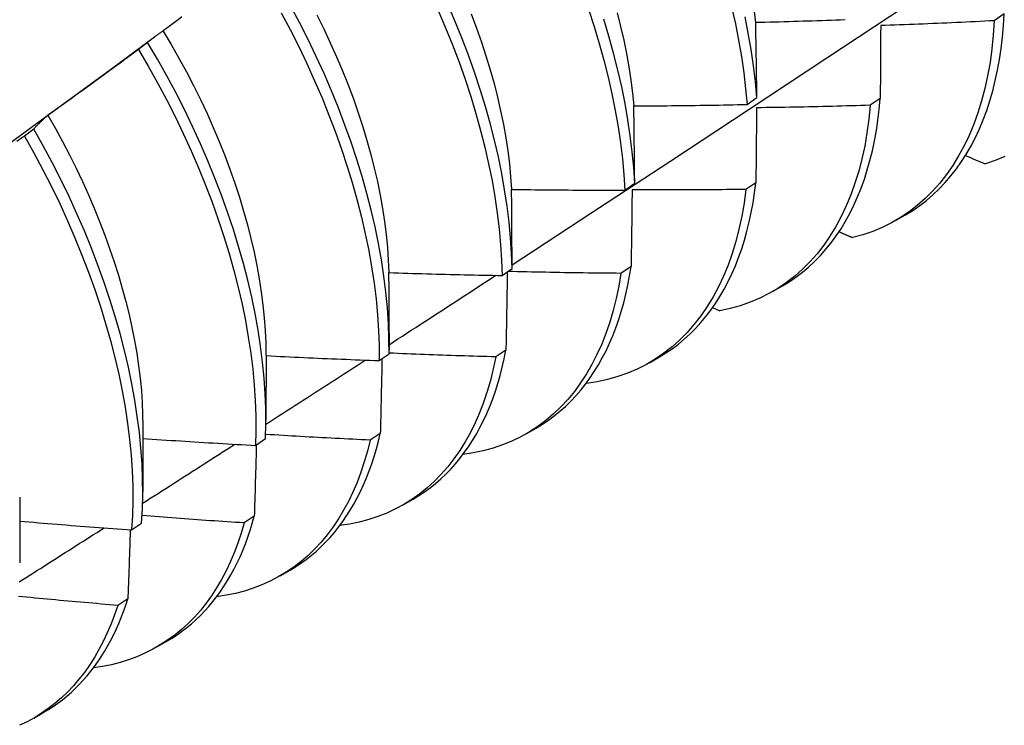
# Model space of a CAD drawing. Header units: inches. Extents: x 202.5 to 236.7, y 67 to 121.5.
# Tile 36 of 48: x 211.886 to 212.165, y 99.888 to 100.087. Entities that reach past the tile are written whole.
import ezdxf

# ---------------------------------------------------------------- set-up
doc = ezdxf.new("R2010")
doc.units = ezdxf.units.IN
doc.header["$MEASUREMENT"] = 0
doc.layers.add('Visible Edges(ANSI)', color=7, linetype='Continuous', lineweight=25)

msp = doc.modelspace()

# ---------------------------------------------------------------- linework, layer by layer
at = {"layer": 'Visible Edges(ANSI)'}
for p, q in [((212.1647, 100.08866), (212.16187, 100.08673)), ((211.91214, 100.07297), (211.92458, 100.08217)), ((211.9226, 100.08059), (211.92, 100.07861)), ((212.09202, 100.06307), (212.09481, 100.06503)), ((212.12967, 100.06476), (212.12683, 100.06284)), ((211.89039, 100.0561), (211.88778, 100.05412)), ((212.05747, 100.03886), (212.06027, 100.04082)), ((212.09452, 100.04095), (212.09167, 100.03903)), ((212.13402, 100.03024), (212.13683, 100.03187)), ((212.05925, 100.01723), (212.05639, 100.01532)), ((212.0228, 100.01473), (212.02561, 100.01668)), ((212.09922, 100.01015), (212.10203, 100.01177)), ((212.08228, 100.00563), (212.0843, 100.00472)), ((211.99084, 99.99853), (211.99083, 99.99379)), ((211.95606, 99.99219), (211.95604, 99.9737)), ((211.98801, 99.99067), (211.99083, 99.99261)), ((212.02386, 99.99361), (212.021, 99.9917)), ((212.06442, 99.99006), (212.06723, 99.99168)), ((212.04655, 99.98424), (212.04665, 99.98419)), ((211.92126, 99.9721), (211.92124, 99.95361)), ((211.98836, 99.97008), (211.98549, 99.96818)), ((212.02962, 99.96997), (212.03243, 99.97159)), ((211.9531, 99.96668), (211.95593, 99.96862)), ((211.88646, 99.95201), (211.88644, 99.93352)), ((211.99482, 99.94988), (211.99764, 99.9515)), ((211.91808, 99.94278), (211.92091, 99.94471)), ((211.95275, 99.94665), (211.94987, 99.94476)), ((211.96003, 99.92979), (211.96284, 99.93141)), ((211.91702, 99.92333), (211.91413, 99.92145)), ((211.92523, 99.9097), (211.92804, 99.91132)), ((211.89043, 99.88961), (211.89324, 99.89123))]:
    msp.add_line(p, q, dxfattribs=at)
at = {"layer": 'Visible Edges(ANSI)', "flags": 128}
for points in [[(212.0256, 100.01774), (212.0479, 100.03231), (212.07016, 100.04691), (212.09237, 100.06154), (212.11455, 100.0762), (212.13669, 100.09089), (212.15879, 100.10561), (212.18084, 100.12036), (212.20286, 100.13514), (212.22483, 100.14994), (212.24677, 100.16477), (212.26866, 100.17962), (212.29052, 100.19449), (212.31234, 100.20939), (212.33411, 100.22431), (212.35585, 100.23925)], [(211.99083, 99.99261), (211.9908, 99.99684), (211.99064, 100.00115), (211.99035, 100.00554), (211.98992, 100.01), (211.98936, 100.01452), (211.98866, 100.01911), (211.98783, 100.02374), (211.98687, 100.02843), (211.98578, 100.03316), (211.98455, 100.03792), (211.9832, 100.04271), (211.98172, 100.04753), (211.98011, 100.05237), (211.97838, 100.05722), (211.97653, 100.06207), (211.97455, 100.06693), (211.97246, 100.07178), (211.97025, 100.07662), (211.96793, 100.08143), (211.9655, 100.08623), (211.96295, 100.09099)], [(212.00474, 100.08959), (212.00681, 100.08474), (212.00877, 100.07988), (212.01061, 100.07503), (212.01232, 100.07018), (212.01391, 100.06535), (212.01538, 100.06053), (212.01671, 100.05574), (212.01792, 100.05098), (212.01899, 100.04626), (212.01994, 100.04158), (212.02075, 100.03695), (212.02143, 100.03237), (212.02197, 100.02786), (212.02238, 100.02341), (212.02266, 100.01903), (212.0228, 100.01473)], [(212.02561, 100.01668), (212.02545, 100.02098), (212.02517, 100.02537), (212.02475, 100.02982), (212.02419, 100.03434), (212.0235, 100.03892), (212.02268, 100.04356), (212.02173, 100.04824), (212.02064, 100.05297), (212.01943, 100.05773), (212.01808, 100.06252), (212.01661, 100.06734), (212.01501, 100.07217), (212.01328, 100.07702), (212.01144, 100.08188), (212.00947, 100.08673), (212.00738, 100.09158)], [(212.04722, 100.08999), (212.0488, 100.08515), (212.05026, 100.08034), (212.05158, 100.07555), (212.05278, 100.07079), (212.05385, 100.06607), (212.05479, 100.06139), (212.05559, 100.05677), (212.05626, 100.05219), (212.0568, 100.04768), (212.0572, 100.04324), (212.05747, 100.03886)], [(212.08765, 100.0906), (212.08871, 100.08588), (212.08964, 100.08121), (212.09043, 100.07659), (212.0911, 100.07202), (212.09163, 100.06751), (212.09202, 100.06307)], [(212.09396, 100.09), (212.09442, 100.08632)], [(211.93225, 100.0878), (211.9312, 100.08701), (211.93015, 100.08622), (211.92909, 100.08542), (211.92804, 100.08463), (211.92699, 100.08384)], [(211.96034, 100.08901), (211.96287, 100.08424), (211.9653, 100.07945), (211.96761, 100.07462), (211.96981, 100.06979), (211.97189, 100.06494), (211.97386, 100.06008), (211.9757, 100.05523), (211.97743, 100.05038), (211.97902, 100.04554), (211.98049, 100.04073), (211.98184, 100.03593), (211.98305, 100.03117), (211.98413, 100.02645), (211.98509, 100.02177), (211.98591, 100.01713), (211.98659, 100.01255), (211.98715, 100.00803), (211.98756, 100.00358), (211.98785, 99.9992), (211.988, 99.99489), (211.98801, 99.99067)], [(211.97041, 100.08837), (211.97236, 100.08444), (211.97422, 100.08049), (211.97599, 100.07654), (211.97767, 100.07258), (211.97926, 100.06862), (211.98074, 100.06466), (211.98213, 100.06071), (211.98342, 100.05678), (211.9846, 100.05286), (211.98568, 100.04896), (211.98666, 100.04509), (211.98753, 100.04125), (211.98831, 100.03744), (211.98897, 100.03367), (211.98954, 100.02994), (211.99, 100.02626), (211.99036, 100.02264), (211.99061, 100.01906), (211.99076, 100.01555)], [(212.01405, 100.08864), (212.01554, 100.08468), (212.01692, 100.08072), (212.01822, 100.07678), (212.01941, 100.07286), (212.0205, 100.06896), (212.02149, 100.06509), (212.02237, 100.06124), (212.02315, 100.05744), (212.02382, 100.05367), (212.02438, 100.04995), (212.02484, 100.04627), (212.02519, 100.04265), (212.02543, 100.03909)], [(212.06027, 100.04082), (212.05999, 100.0452), (212.05958, 100.04965), (212.05903, 100.05416), (212.05835, 100.05874), (212.05753, 100.06337), (212.05659, 100.06805), (212.05551, 100.07277), (212.0543, 100.07753), (212.05296, 100.08233), (212.0515, 100.08714)], [(212.05528, 100.08899), (212.05627, 100.08511), (212.05715, 100.08127), (212.05793, 100.07746), (212.05861, 100.07368), (212.05918, 100.06996), (212.05965, 100.06628), (212.06001, 100.06265)], [(212.09481, 100.06503), (212.0944, 100.06947), (212.09386, 100.07398), (212.09319, 100.07856), (212.09238, 100.08319), (212.09145, 100.08786)], [(212.09448, 100.0863), (212.09581, 100.08633), (212.09714, 100.08636), (212.09847, 100.08639), (212.09981, 100.08643), (212.10114, 100.08647), (212.10247, 100.0865), (212.1038, 100.08654), (212.10514, 100.08658), (212.10647, 100.08662), (212.1078, 100.08666), (212.10913, 100.0867), (212.11047, 100.08674), (212.1118, 100.08679), (212.11313, 100.08683), (212.11446, 100.08688), (212.1158, 100.08692), (212.11713, 100.08697), (212.11846, 100.08702), (212.11979, 100.08707)], [(212.16187, 100.08673), (212.16161, 100.08269), (212.16121, 100.07875), (212.16069, 100.07492), (212.16003, 100.07119), (212.15924, 100.06757), (212.15831, 100.06408), (212.15727, 100.0607), (212.15609, 100.05745), (212.15479, 100.05433), (212.15337, 100.05134), (212.15182, 100.0485), (212.15016, 100.04579), (212.14838, 100.04323), (212.14648, 100.04081), (212.14448, 100.03855), (212.14236, 100.03644), (212.14014, 100.03449), (212.13781, 100.0327), (212.13539, 100.03107), (212.13287, 100.0296), (212.13025, 100.0283), (212.12754, 100.02716), (212.12475, 100.0262), (212.12187, 100.02541)], [(212.16187, 100.08673), (212.16054, 100.08666), (212.1592, 100.08659), (212.15787, 100.08652), (212.15653, 100.08646), (212.15519, 100.08639), (212.15386, 100.08633), (212.15252, 100.08627), (212.15118, 100.08621), (212.14985, 100.08615), (212.14851, 100.08609), (212.14717, 100.08603), (212.14584, 100.08597), (212.1445, 100.08592), (212.14316, 100.08586), (212.14183, 100.08581), (212.14049, 100.08575), (212.13915, 100.0857), (212.13781, 100.08565), (212.13648, 100.0856), (212.13514, 100.08555), (212.1338, 100.08551), (212.13247, 100.08546), (212.13113, 100.08541), (212.12979, 100.08537)], [(212.13683, 100.03187), (212.13886, 100.03311), (212.14083, 100.03447), (212.14273, 100.03594), (212.14457, 100.03751), (212.14633, 100.03918), (212.14802, 100.04097), (212.14964, 100.04285), (212.15118, 100.04483), (212.15264, 100.04692), (212.15403, 100.0491), (212.15534, 100.05137), (212.15657, 100.05374), (212.15771, 100.0562), (212.15878, 100.05875), (212.15976, 100.06139), (212.16065, 100.06411), (212.16147, 100.06692), (212.16219, 100.0698), (212.16283, 100.07277), (212.16338, 100.07581), (212.16384, 100.07892), (212.16422, 100.0821), (212.1645, 100.08535), (212.1647, 100.08866)], [(211.92699, 100.08384), (211.9268, 100.08372), (211.92661, 100.08359), (211.92642, 100.08347), (211.92623, 100.08334), (211.92604, 100.08321), (211.92585, 100.08309), (211.92567, 100.08296), (211.92548, 100.08282), (211.9253, 100.08269), (211.92511, 100.08256), (211.92493, 100.08243), (211.92475, 100.08229), (211.92456, 100.08216), (211.92438, 100.08202), (211.9242, 100.08188), (211.92402, 100.08174), (211.92384, 100.0816), (211.92366, 100.08146), (211.92348, 100.08132), (211.9233, 100.08118), (211.92312, 100.08103), (211.92295, 100.08089), (211.92277, 100.08074), (211.9226, 100.08059)], [(211.92696, 100.08382), (211.92924, 100.08), (211.93144, 100.07616), (211.93356, 100.07228), (211.93559, 100.06838), (211.93754, 100.06446), (211.93939, 100.06053), (211.94116, 100.05659), (211.94282, 100.05263), (211.9444, 100.04868), (211.94587, 100.04473), (211.94725, 100.04079), (211.94853, 100.03685), (211.94972, 100.03294), (211.9508, 100.02904), (211.95179, 100.02517), (211.95268, 100.02133), (211.95346, 100.01752), (211.95414, 100.01375), (211.95472, 100.01002), (211.9552, 100.00635), (211.95557, 100.00272), (211.95583, 99.99915), (211.95599, 99.99564), (211.95604, 99.99219)], [(212.09481, 100.06503), (212.0948, 100.06592), (212.09478, 100.06682), (212.09477, 100.06771), (212.09476, 100.06861), (212.09475, 100.0695), (212.09473, 100.07039), (212.09472, 100.07128), (212.09471, 100.07217), (212.0947, 100.07306), (212.09468, 100.07395), (212.09467, 100.07484), (212.09466, 100.07573), (212.09464, 100.07661), (212.09463, 100.0775), (212.09461, 100.07838), (212.0946, 100.07926), (212.09458, 100.08015), (212.09457, 100.08103), (212.09455, 100.08191), (212.09454, 100.08279), (212.09452, 100.08367), (212.09451, 100.08454), (212.09449, 100.08542), (212.09448, 100.0863)], [(212.12979, 100.08537), (212.12979, 100.08452), (212.12978, 100.08367), (212.12978, 100.08282), (212.12977, 100.08197), (212.12977, 100.08112), (212.12976, 100.08027), (212.12976, 100.07941), (212.12975, 100.07856), (212.12975, 100.0777), (212.12974, 100.07685), (212.12974, 100.07599), (212.12973, 100.07513), (212.12973, 100.07427), (212.12972, 100.07341), (212.12972, 100.07255), (212.12971, 100.07169), (212.12971, 100.07083), (212.1297, 100.06996), (212.1297, 100.0691), (212.12969, 100.06824), (212.12968, 100.06737), (212.12968, 100.0665), (212.12967, 100.06563), (212.12967, 100.06476)], [(211.92, 100.07861), (211.91894, 100.07783), (211.91788, 100.07704), (211.91682, 100.07626), (211.91576, 100.07547), (211.9147, 100.07469), (211.91364, 100.07391), (211.91258, 100.07313), (211.91152, 100.07235), (211.91045, 100.07157), (211.90939, 100.07079), (211.90832, 100.07001), (211.90726, 100.06924), (211.90619, 100.06846), (211.90513, 100.06769), (211.90406, 100.06691), (211.90299, 100.06614), (211.90192, 100.06537), (211.90085, 100.0646), (211.89978, 100.06383), (211.89871, 100.06306), (211.89764, 100.0623), (211.89657, 100.06153), (211.8955, 100.06076), (211.89442, 100.06)], [(211.92, 100.07861), (211.92274, 100.07393), (211.92539, 100.0692), (211.92793, 100.06443), (211.93036, 100.05964), (211.93268, 100.05482), (211.93488, 100.04998), (211.93697, 100.04513), (211.93895, 100.04028), (211.9408, 100.03542), (211.94253, 100.03057), (211.94413, 100.02574), (211.94561, 100.02092), (211.94696, 100.01613), (211.94818, 100.01136), (211.94928, 100.00664), (211.95024, 100.00195), (211.95106, 99.99731), (211.95176, 99.99273), (211.95232, 99.98821), (211.95274, 99.98375), (211.95304, 99.97936), (211.95319, 99.97505), (211.95322, 99.97083), (211.9531, 99.96668)], [(211.95593, 99.96862), (211.95603, 99.97277), (211.956, 99.977), (211.95583, 99.98132), (211.95553, 99.98571), (211.95509, 99.99017), (211.95452, 99.9947), (211.95382, 99.99929), (211.95298, 100.00393), (211.95201, 100.00862), (211.95091, 100.01335), (211.94968, 100.01811), (211.94832, 100.02291), (211.94683, 100.02773), (211.94521, 100.03257), (211.94347, 100.03742), (211.94161, 100.04227), (211.93963, 100.04713), (211.93753, 100.05197), (211.93532, 100.05681), (211.93299, 100.06163), (211.93055, 100.06642), (211.928, 100.07118), (211.92535, 100.07591), (211.9226, 100.08059)], [(211.87863, 100.0485), (211.8898, 100.05666), (211.90097, 100.06482), (211.91213, 100.07297)], [(212.10203, 100.01177), (212.10397, 100.01296), (212.10585, 100.01424), (212.10767, 100.01563), (212.10942, 100.01711), (212.11112, 100.01868), (212.11274, 100.02035), (212.1143, 100.02212), (212.1158, 100.02397), (212.11722, 100.02592), (212.11858, 100.02795), (212.11986, 100.03007), (212.12107, 100.03228), (212.12221, 100.03457), (212.12327, 100.03694), (212.12426, 100.0394), (212.12518, 100.04193), (212.12601, 100.04454), (212.12677, 100.04722), (212.12745, 100.04997), (212.12806, 100.0528), (212.12858, 100.0557), (212.12902, 100.05866), (212.12938, 100.06168), (212.12967, 100.06476)], [(212.06002, 100.06265), (212.06136, 100.06265), (212.06269, 100.06266), (212.06402, 100.06267), (212.06536, 100.06268), (212.06669, 100.06269), (212.06802, 100.0627), (212.06936, 100.06271), (212.07069, 100.06273), (212.07202, 100.06274), (212.07336, 100.06276), (212.07469, 100.06277), (212.07602, 100.06279), (212.07736, 100.06281), (212.07869, 100.06282), (212.08002, 100.06284), (212.08136, 100.06287), (212.08269, 100.06289), (212.08402, 100.06291), (212.08536, 100.06293), (212.08669, 100.06296), (212.08802, 100.06298), (212.08935, 100.06301), (212.09069, 100.06304), (212.09202, 100.06307)], [(212.06027, 100.04082), (212.06026, 100.04174), (212.06025, 100.04266), (212.06024, 100.04357), (212.06023, 100.04449), (212.06023, 100.04541), (212.06022, 100.04632), (212.06021, 100.04724), (212.0602, 100.04815), (212.06019, 100.04906), (212.06018, 100.04997), (212.06017, 100.05089), (212.06016, 100.0518), (212.06015, 100.05271), (212.06014, 100.05361), (212.06013, 100.05452), (212.06012, 100.05543), (212.06011, 100.05633), (212.0601, 100.05724), (212.06009, 100.05814), (212.06007, 100.05905), (212.06006, 100.05995), (212.06005, 100.06085), (212.06004, 100.06175), (212.06002, 100.06265)], [(212.12683, 100.06284), (212.12644, 100.05889), (212.12592, 100.05505), (212.12527, 100.05132), (212.12449, 100.04769), (212.12357, 100.04419), (212.12253, 100.04081), (212.12137, 100.03755), (212.12007, 100.03442), (212.11866, 100.03143), (212.11712, 100.02857), (212.11546, 100.02585), (212.11369, 100.02328), (212.1118, 100.02086), (212.1098, 100.01859), (212.10769, 100.01647), (212.10548, 100.01451), (212.10316, 100.01271), (212.10074, 100.01107), (212.09822, 100.00959), (212.09561, 100.00828), (212.09291, 100.00714), (212.09012, 100.00616), (212.08725, 100.00536), (212.0843, 100.00472)], [(212.09471, 100.06212), (212.0947, 100.06125), (212.0947, 100.06037), (212.09469, 100.0595), (212.09468, 100.05863), (212.09468, 100.05775), (212.09467, 100.05688), (212.09466, 100.056), (212.09465, 100.05512), (212.09464, 100.05424), (212.09464, 100.05336), (212.09463, 100.05248), (212.09462, 100.0516), (212.09461, 100.05072), (212.0946, 100.04983), (212.0946, 100.04895), (212.09459, 100.04807), (212.09458, 100.04718), (212.09457, 100.04629), (212.09456, 100.0454), (212.09455, 100.04452), (212.09454, 100.04363), (212.09454, 100.04274), (212.09453, 100.04185), (212.09452, 100.04095)], [(212.12683, 100.06284), (212.12549, 100.0628), (212.12416, 100.06275), (212.12282, 100.06271), (212.12148, 100.06268), (212.12014, 100.06264), (212.1188, 100.0626), (212.11747, 100.06257), (212.11613, 100.06253), (212.11479, 100.0625), (212.11345, 100.06246), (212.11211, 100.06243), (212.11077, 100.0624), (212.10944, 100.06237), (212.1081, 100.06234), (212.10676, 100.06232), (212.10542, 100.06229), (212.10408, 100.06227), (212.10274, 100.06224), (212.1014, 100.06222), (212.10007, 100.0622), (212.09873, 100.06218), (212.09739, 100.06216), (212.09605, 100.06214), (212.09471, 100.06212)], [(211.89442, 100.06), (211.89425, 100.05985), (211.89408, 100.0597), (211.8939, 100.05955), (211.89373, 100.05939), (211.89356, 100.05924), (211.89338, 100.05908), (211.89321, 100.05892), (211.89304, 100.05877), (211.89287, 100.05861), (211.8927, 100.05845), (211.89253, 100.05829), (211.89236, 100.05812), (211.8922, 100.05796), (211.89203, 100.0578), (211.89186, 100.05763), (211.8917, 100.05746), (211.89153, 100.0573), (211.89137, 100.05713), (211.8912, 100.05696), (211.89104, 100.05679), (211.89088, 100.05662), (211.89071, 100.05645), (211.89055, 100.05627), (211.89039, 100.0561)], [(211.89441, 100.06), (211.89652, 100.05631), (211.89855, 100.0526), (211.9005, 100.04886), (211.90237, 100.0451), (211.90416, 100.04132), (211.90587, 100.03754), (211.90749, 100.03375), (211.90904, 100.02995), (211.91049, 100.02616), (211.91186, 100.02237), (211.91314, 100.01859), (211.91433, 100.01482), (211.91543, 100.01107), (211.91644, 100.00734), (211.91736, 100.00364), (211.91818, 99.99997), (211.9189, 99.99633), (211.91953, 99.99273), (211.92006, 99.98917), (211.92049, 99.98565), (211.92082, 99.98219), (211.92106, 99.97878), (211.92119, 99.97543), (211.92123, 99.97213)], [(211.92091, 99.94471), (211.92114, 99.94877), (211.92123, 99.95293), (211.92119, 99.95717), (211.92102, 99.96149), (211.92071, 99.96588), (211.92026, 99.97035), (211.91968, 99.97488), (211.91897, 99.97947), (211.91813, 99.98411), (211.91715, 99.98881), (211.91604, 99.99354), (211.9148, 99.99831), (211.91343, 100.0031), (211.91194, 100.00792), (211.91031, 100.01276), (211.90857, 100.01761), (211.9067, 100.02247), (211.90471, 100.02732), (211.90261, 100.03217), (211.90038, 100.03701), (211.89805, 100.04182), (211.8956, 100.04661), (211.89305, 100.05137), (211.89039, 100.0561)], [(211.88778, 100.05412), (211.88671, 100.05336), (211.88563, 100.0526)], [(211.88778, 100.05412), (211.89044, 100.04939), (211.89298, 100.04463), (211.89542, 100.03983), (211.89774, 100.03502), (211.89996, 100.03018), (211.90206, 100.02533), (211.90403, 100.02048), (211.90589, 100.01562), (211.90763, 100.01077), (211.90924, 100.00593), (211.91073, 100.00111), (211.91209, 99.99632), (211.91332, 99.99155), (211.91442, 99.98682), (211.91538, 99.98214), (211.91622, 99.9775), (211.91692, 99.97291), (211.91749, 99.96838), (211.91792, 99.96392), (211.91822, 99.95953), (211.91839, 99.95522), (211.91842, 99.95098), (211.91832, 99.94684), (211.91808, 99.94278)], [(212.15375, 100.04864), (212.15398, 100.04854), (212.15422, 100.04844), (212.15445, 100.04834), (212.15469, 100.04824), (212.15492, 100.04814), (212.15516, 100.04804), (212.15539, 100.04794), (212.15562, 100.04784), (212.15586, 100.04774), (212.15609, 100.04764), (212.15633, 100.04754), (212.15656, 100.04744), (212.1568, 100.04734), (212.15703, 100.04724), (212.15727, 100.04714), (212.1575, 100.04704), (212.15774, 100.04694), (212.15797, 100.04684), (212.15821, 100.04674), (212.15844, 100.04664), (212.15867, 100.04654), (212.15891, 100.04644), (212.15914, 100.04634), (212.15938, 100.04624)], [(212.16489, 100.04832), (212.16218, 100.04719), (212.15938, 100.04624)], [(212.06723, 99.99168), (212.06907, 99.99281), (212.07086, 99.99402), (212.0726, 99.99532), (212.07428, 99.99671), (212.0759, 99.99819), (212.07746, 99.99975), (212.07896, 100.00139), (212.08041, 100.00312), (212.08179, 100.00493), (212.0831, 100.00682), (212.08436, 100.00879), (212.08555, 100.01084), (212.08667, 100.01297), (212.08773, 100.01517), (212.08872, 100.01744), (212.08965, 100.01979), (212.0905, 100.02221), (212.09129, 100.02469), (212.092, 100.02725), (212.09265, 100.02986), (212.09322, 100.03255), (212.09373, 100.03529), (212.09416, 100.03809), (212.09452, 100.04095)], [(212.02547, 100.03906), (212.0268, 100.03904), (212.02814, 100.03902), (212.02947, 100.039), (212.0308, 100.03899), (212.03214, 100.03897), (212.03347, 100.03896), (212.0348, 100.03894), (212.03614, 100.03893), (212.03747, 100.03892), (212.0388, 100.03891), (212.04014, 100.0389), (212.04147, 100.03889), (212.0428, 100.03888), (212.04414, 100.03888), (212.04547, 100.03887), (212.0468, 100.03887), (212.04814, 100.03886), (212.04947, 100.03886), (212.0508, 100.03886), (212.05214, 100.03886), (212.05347, 100.03886), (212.0548, 100.03886), (212.05614, 100.03886), (212.05747, 100.03886)], [(212.02561, 100.01668), (212.0256, 100.01762), (212.0256, 100.01856), (212.0256, 100.0195), (212.02559, 100.02044), (212.02559, 100.02138), (212.02559, 100.02232), (212.02558, 100.02325), (212.02558, 100.02419), (212.02557, 100.02513), (212.02557, 100.02606), (212.02556, 100.02699), (212.02556, 100.02793), (212.02555, 100.02886), (212.02554, 100.02979), (212.02554, 100.03072), (212.02553, 100.03165), (212.02553, 100.03258), (212.02552, 100.03351), (212.02551, 100.03443), (212.0255, 100.03536), (212.0255, 100.03629), (212.02549, 100.03721), (212.02548, 100.03813), (212.02547, 100.03906)], [(212.09167, 100.03903), (212.09116, 100.03518), (212.09051, 100.03144), (212.08974, 100.02782), (212.08883, 100.0243), (212.0878, 100.02091), (212.08664, 100.01765), (212.08535, 100.01451), (212.08395, 100.01151), (212.08241, 100.00864), (212.08077, 100.00592), (212.079, 100.00334), (212.07712, 100.00091), (212.07512, 99.99863), (212.07302, 99.9965), (212.07081, 99.99453), (212.0685, 99.99272), (212.06608, 99.99107), (212.06357, 99.98958), (212.06097, 99.98826), (212.05827, 99.98711), (212.05549, 99.98612), (212.05262, 99.98531), (212.04968, 99.98467), (212.04665, 99.98419)], [(212.05953, 100.03895), (212.05952, 100.03805), (212.05951, 100.03716), (212.0595, 100.03626), (212.05949, 100.03536), (212.05948, 100.03446), (212.05947, 100.03356), (212.05946, 100.03266), (212.05945, 100.03176), (212.05943, 100.03086), (212.05942, 100.02996), (212.05941, 100.02906), (212.0594, 100.02815), (212.05939, 100.02725), (212.05938, 100.02634), (212.05936, 100.02543), (212.05935, 100.02453), (212.05934, 100.02362), (212.05933, 100.02271), (212.05931, 100.0218), (212.0593, 100.02089), (212.05929, 100.01997), (212.05928, 100.01906), (212.05926, 100.01815), (212.05925, 100.01723)], [(212.09167, 100.03903), (212.09033, 100.03902), (212.08899, 100.039), (212.08765, 100.03899), (212.08632, 100.03898), (212.08498, 100.03897), (212.08364, 100.03896), (212.0823, 100.03895), (212.08096, 100.03894), (212.07962, 100.03893), (212.07828, 100.03892), (212.07694, 100.03892), (212.0756, 100.03891), (212.07426, 100.03891), (212.07292, 100.03891), (212.07159, 100.03891), (212.07025, 100.03891), (212.06891, 100.03891), (212.06757, 100.03891), (212.06623, 100.03891), (212.06489, 100.03892), (212.06355, 100.03892), (212.06221, 100.03893), (212.06087, 100.03894), (212.05953, 100.03895)], [(212.11802, 100.02709), (212.11818, 100.02702), (212.11834, 100.02695), (212.1185, 100.02688), (212.11866, 100.02681), (212.11882, 100.02674), (212.11898, 100.02667), (212.11914, 100.0266), (212.1193, 100.02653), (212.11946, 100.02646), (212.11963, 100.02639), (212.11979, 100.02632), (212.11995, 100.02625), (212.12011, 100.02618), (212.12027, 100.02611), (212.12043, 100.02604), (212.12059, 100.02597), (212.12075, 100.0259), (212.12091, 100.02583), (212.12107, 100.02576), (212.12123, 100.02569), (212.12139, 100.02562), (212.12155, 100.02555), (212.12171, 100.02548), (212.12187, 100.02541)], [(212.03243, 99.97159), (212.03418, 99.97265), (212.03588, 99.9738), (212.03753, 99.97502), (212.03913, 99.97632), (212.04067, 99.9777), (212.04217, 99.97915), (212.04361, 99.98068), (212.045, 99.98229), (212.04634, 99.98397), (212.04761, 99.98572), (212.04884, 99.98754), (212.05, 99.98944), (212.05111, 99.9914), (212.05216, 99.99344), (212.05314, 99.99554), (212.05407, 99.9977), (212.05494, 99.99994), (212.05574, 100.00223), (212.05648, 100.00458), (212.05716, 100.007), (212.05778, 100.00947), (212.05833, 100.012), (212.05882, 100.01459), (212.05925, 100.01723)], [(211.99082, 100.01552), (211.99215, 100.01548), (211.99348, 100.01543), (211.99481, 100.01539), (211.99615, 100.01535), (211.99748, 100.01531), (211.99881, 100.01527), (212.00014, 100.01523), (212.00147, 100.0152), (212.00281, 100.01516), (212.00414, 100.01513), (212.00547, 100.01509), (212.00681, 100.01506), (212.00814, 100.01503), (212.00947, 100.01499), (212.0108, 100.01496), (212.01214, 100.01493), (212.01347, 100.01491), (212.0148, 100.01488), (212.01614, 100.01485), (212.01747, 100.01482), (212.0188, 100.0148), (212.02013, 100.01478), (212.02147, 100.01475), (212.0228, 100.01473)], [(211.99084, 99.99853), (211.99084, 99.99924), (211.99084, 99.99995), (211.99084, 100.00067), (211.99084, 100.00138), (211.99084, 100.00209), (211.99084, 100.0028), (211.99084, 100.00351), (211.99084, 100.00422), (211.99084, 100.00493), (211.99084, 100.00564), (211.99084, 100.00635), (211.99084, 100.00706), (211.99084, 100.00777), (211.99084, 100.00847), (211.99084, 100.00918), (211.99083, 100.00989), (211.99083, 100.01059), (211.99083, 100.0113), (211.99083, 100.012), (211.99083, 100.01271), (211.99082, 100.01341), (211.99082, 100.01411), (211.99082, 100.01482), (211.99082, 100.01552)], [(211.99083, 99.99515), (211.99209, 99.99597), (211.99335, 99.99678), (211.99461, 99.9976), (211.99587, 99.99841), (211.99713, 99.99923), (211.99839, 100.00005), (211.99965, 100.00086), (212.00091, 100.00168), (212.00216, 100.0025), (212.00342, 100.00331), (212.00468, 100.00413), (212.00594, 100.00495), (212.0072, 100.00577), (212.00845, 100.00658), (212.00971, 100.0074), (212.01097, 100.00822), (212.01223, 100.00904), (212.01349, 100.00985), (212.01474, 100.01067), (212.016, 100.01149), (212.01726, 100.01231), (212.01851, 100.01313), (212.01977, 100.01395), (212.02103, 100.01476)], [(212.05639, 100.01532), (212.05578, 100.01171), (212.05505, 100.0082), (212.0542, 100.0048), (212.05323, 100.00152), (212.05214, 99.99834), (212.05093, 99.99529), (212.04961, 99.99236), (212.04817, 99.98956), (212.04663, 99.98688), (212.04497, 99.98434), (212.04321, 99.98193), (212.04134, 99.97967), (212.03937, 99.97754), (212.0373, 99.97556), (212.03513, 99.97372), (212.03287, 99.97204), (212.03051, 99.9705), (212.02807, 99.96911), (212.02554, 99.96788), (212.02292, 99.96681), (212.02023, 99.96589), (212.01746, 99.96513), (212.01461, 99.96453), (212.0117, 99.96408)], [(212.02425, 100.01574), (212.02424, 100.01482), (212.02422, 100.01391), (212.02421, 100.013), (212.02419, 100.01208), (212.02418, 100.01117), (212.02416, 100.01025), (212.02415, 100.00933), (212.02413, 100.00841), (212.02412, 100.00749), (212.0241, 100.00657), (212.02408, 100.00565), (212.02407, 100.00473), (212.02405, 100.00381), (212.02404, 100.00289), (212.02402, 100.00196), (212.024, 100.00104), (212.02399, 100.00011), (212.02397, 99.99918), (212.02395, 99.99826), (212.02393, 99.99733), (212.02392, 99.9964), (212.0239, 99.99547), (212.02388, 99.99454), (212.02386, 99.99361)], [(212.05639, 100.01532), (212.05506, 100.01533), (212.05373, 100.01534), (212.0524, 100.01535), (212.05106, 100.01537), (212.04973, 100.01538), (212.0484, 100.0154), (212.04707, 100.01541), (212.04573, 100.01543), (212.0444, 100.01545), (212.04307, 100.01547), (212.04174, 100.01549), (212.0404, 100.01551), (212.03907, 100.01553), (212.03774, 100.01556), (212.03641, 100.01558), (212.03507, 100.01561), (212.03374, 100.01564), (212.03241, 100.01566), (212.03108, 100.01569), (212.02974, 100.01572), (212.02841, 100.01575), (212.02708, 100.01578), (212.02575, 100.01582), (212.02441, 100.01585)], [(211.95606, 99.99205), (211.95739, 99.99198), (211.95872, 99.99191), (211.96005, 99.99185), (211.96138, 99.99178), (211.96271, 99.99172), (211.96404, 99.99165), (211.96537, 99.99159), (211.96671, 99.99153), (211.96804, 99.99147), (211.96937, 99.99141), (211.9707, 99.99135), (211.97203, 99.99129), (211.97336, 99.99124), (211.97469, 99.99118), (211.97603, 99.99112), (211.97736, 99.99107), (211.97869, 99.99102), (211.98002, 99.99096), (211.98135, 99.99091), (211.98268, 99.99086), (211.98402, 99.99081), (211.98535, 99.99076), (211.98668, 99.99072), (211.98801, 99.99067)], [(212.021, 99.9917), (212.01974, 99.99173), (212.01849, 99.99177), (212.01723, 99.99181), (212.01597, 99.99184), (212.01471, 99.99188), (212.01346, 99.99192), (212.0122, 99.99196), (212.01094, 99.992), (212.00968, 99.99204), (212.00843, 99.99208), (212.00717, 99.99212), (212.00591, 99.99217), (212.00465, 99.99221), (212.0034, 99.99226), (212.00214, 99.9923), (212.00088, 99.99235), (211.99963, 99.9924), (211.99837, 99.99245), (211.99711, 99.9925), (211.99586, 99.99255), (211.9946, 99.9926), (211.99334, 99.99265), (211.99209, 99.99271), (211.99083, 99.99276)], [(211.99764, 99.9515), (211.99928, 99.9525), (212.00089, 99.95357), (212.00245, 99.95472), (212.00397, 99.95593), (212.00545, 99.95721), (212.00687, 99.95856), (212.00826, 99.95998), (212.00959, 99.96147), (212.01087, 99.96302), (212.01211, 99.96464), (212.01329, 99.96632), (212.01443, 99.96807), (212.01551, 99.96988), (212.01654, 99.97175), (212.01752, 99.97368), (212.01844, 99.97567), (212.01931, 99.97772), (212.02013, 99.97983), (212.02089, 99.98199), (212.0216, 99.98421), (212.02225, 99.98648), (212.02285, 99.9888), (212.02338, 99.99118), (212.02386, 99.99361)], [(211.95602, 99.97268), (211.9572, 99.97343), (211.95837, 99.97419), (211.95954, 99.97494), (211.96071, 99.9757), (211.96189, 99.97645), (211.96306, 99.97721), (211.96423, 99.97796), (211.9654, 99.97872), (211.96657, 99.97947), (211.96774, 99.98023), (211.96892, 99.98098), (211.97009, 99.98174), (211.97126, 99.98249), (211.97243, 99.98325), (211.9736, 99.98401), (211.97477, 99.98476), (211.97594, 99.98552), (211.97711, 99.98628), (211.97828, 99.98703), (211.97945, 99.98779), (211.98062, 99.98854), (211.98179, 99.9893), (211.98296, 99.99006), (211.98413, 99.99082)], [(212.021, 99.9917), (212.0203, 99.98833), (212.01949, 99.98506), (212.01858, 99.98189), (212.01755, 99.97883), (212.01642, 99.97588), (212.01517, 99.97304), (212.01383, 99.97032), (212.01238, 99.96771), (212.01083, 99.96522), (212.00918, 99.96286), (212.00744, 99.96063), (212.00559, 99.95852), (212.00366, 99.95655), (212.00163, 99.9547), (211.99952, 99.953), (211.99731, 99.95143), (211.99503, 99.95), (211.99266, 99.94871), (211.99021, 99.94756), (211.98769, 99.94656), (211.9851, 99.9457), (211.98243, 99.94498), (211.9797, 99.94441), (211.9769, 99.94399)], [(211.98884, 99.99124), (211.98882, 99.99037), (211.98881, 99.98949), (211.98879, 99.98862), (211.98877, 99.98774), (211.98875, 99.98687), (211.98873, 99.98599), (211.98871, 99.98511), (211.98869, 99.98423), (211.98867, 99.98335), (211.98865, 99.98247), (211.98863, 99.98159), (211.98861, 99.98071), (211.98859, 99.97983), (211.98857, 99.97895), (211.98855, 99.97806), (211.98853, 99.97718), (211.98851, 99.97629), (211.98849, 99.97541), (211.98847, 99.97452), (211.98845, 99.97363), (211.98843, 99.97274), (211.98841, 99.97186), (211.98839, 99.97097), (211.98836, 99.97008)], [(211.98549, 99.96818), (211.98426, 99.96824), (211.98303, 99.96829), (211.9818, 99.96835), (211.98057, 99.96841), (211.97934, 99.96847), (211.97811, 99.96853), (211.97688, 99.96859), (211.97565, 99.96866), (211.97442, 99.96872), (211.97319, 99.96878), (211.97196, 99.96885), (211.97073, 99.96891), (211.9695, 99.96898), (211.96827, 99.96905), (211.96704, 99.96911), (211.96581, 99.96918), (211.96458, 99.96925), (211.96335, 99.96932), (211.96212, 99.9694), (211.96089, 99.96947), (211.95966, 99.96954), (211.95843, 99.96962), (211.9572, 99.96969), (211.95597, 99.96977)], [(211.96284, 99.93141), (211.96439, 99.93235), (211.9659, 99.93335), (211.96738, 99.93442), (211.96882, 99.93554), (211.97022, 99.93673), (211.97157, 99.93798), (211.97289, 99.93929), (211.97416, 99.94066), (211.97539, 99.94209), (211.97658, 99.94358), (211.97773, 99.94513), (211.97883, 99.94673), (211.97988, 99.94839), (211.98089, 99.9501), (211.98185, 99.95187), (211.98277, 99.95369), (211.98364, 99.95556), (211.98446, 99.95749), (211.98523, 99.95947), (211.98596, 99.96149), (211.98663, 99.96357), (211.98726, 99.96569), (211.98784, 99.96786), (211.98836, 99.97008)], [(211.92118, 99.95033), (211.92227, 99.95102), (211.92336, 99.95172), (211.92444, 99.95241), (211.92553, 99.95311), (211.92661, 99.9538), (211.9277, 99.95449), (211.92878, 99.95519), (211.92987, 99.95588), (211.93095, 99.95658), (211.93204, 99.95728), (211.93312, 99.95797), (211.93421, 99.95867), (211.93529, 99.95936), (211.93638, 99.96006), (211.93746, 99.96075), (211.93855, 99.96145), (211.93963, 99.96214), (211.94072, 99.96284), (211.9418, 99.96354), (211.94289, 99.96423), (211.94397, 99.96493), (211.94505, 99.96562), (211.94614, 99.96632), (211.94722, 99.96702)], [(211.92126, 99.96864), (211.92258, 99.96855), (211.92391, 99.96846), (211.92523, 99.96837), (211.92656, 99.96828), (211.92789, 99.96819), (211.92921, 99.9681), (211.93054, 99.96802), (211.93187, 99.96793), (211.93319, 99.96785), (211.93452, 99.96776), (211.93585, 99.96768), (211.93717, 99.9676), (211.9385, 99.96752), (211.93983, 99.96744), (211.94115, 99.96736), (211.94248, 99.96728), (211.94381, 99.9672), (211.94514, 99.96713), (211.94646, 99.96705), (211.94779, 99.96697), (211.94912, 99.9669), (211.95045, 99.96683), (211.95178, 99.96676), (211.9531, 99.96668)], [(211.98549, 99.96818), (211.98472, 99.96505), (211.98384, 99.96201), (211.98287, 99.95907), (211.9818, 99.95623), (211.98062, 99.95349), (211.97936, 99.95086), (211.978, 99.94833), (211.97654, 99.94592), (211.975, 99.94362), (211.97336, 99.94143), (211.97163, 99.93936), (211.96982, 99.93741), (211.96793, 99.93558), (211.96595, 99.93387), (211.96389, 99.93229), (211.96175, 99.93084), (211.95953, 99.92951), (211.95725, 99.92831), (211.95489, 99.92724), (211.95246, 99.92631), (211.94996, 99.92551), (211.9474, 99.92484), (211.94478, 99.9243), (211.9421, 99.9239)], [(211.95332, 99.96683), (211.9533, 99.966), (211.95327, 99.96516), (211.95325, 99.96433), (211.95323, 99.96349), (211.95321, 99.96266), (211.95318, 99.96182), (211.95316, 99.96098), (211.95314, 99.96014), (211.95311, 99.9593), (211.95309, 99.95846), (211.95307, 99.95762), (211.95304, 99.95678), (211.95302, 99.95594), (211.953, 99.9551), (211.95297, 99.95426), (211.95295, 99.95342), (211.95292, 99.95257), (211.9529, 99.95173), (211.95287, 99.95088), (211.95285, 99.95004), (211.95282, 99.94919), (211.9528, 99.94835), (211.95277, 99.9475), (211.95275, 99.94665)], [(211.88645, 99.94529), (211.88777, 99.94517), (211.88909, 99.94506), (211.8904, 99.94495), (211.89172, 99.94483), (211.89304, 99.94472), (211.89435, 99.94461), (211.89567, 99.9445), (211.89699, 99.9444), (211.8983, 99.94429), (211.89962, 99.94418), (211.90094, 99.94408), (211.90226, 99.94397), (211.90357, 99.94387), (211.90489, 99.94377), (211.90621, 99.94366), (211.90753, 99.94356), (211.90885, 99.94346), (211.91017, 99.94336), (211.91148, 99.94326), (211.9128, 99.94317), (211.91412, 99.94307), (211.91544, 99.94297), (211.91676, 99.94288), (211.91808, 99.94278)], [(211.94987, 99.94476), (211.94903, 99.94186), (211.9481, 99.93905), (211.94707, 99.93633), (211.94596, 99.93371), (211.94477, 99.93118), (211.94348, 99.92874), (211.94211, 99.92641), (211.94066, 99.92418), (211.93912, 99.92206), (211.9375, 99.92004), (211.9358, 99.91813), (211.93403, 99.91633), (211.93217, 99.91464), (211.93025, 99.91306), (211.92825, 99.9116), (211.92617, 99.91026), (211.92403, 99.90903), (211.92183, 99.90792), (211.91956, 99.90693), (211.91722, 99.90607), (211.91483, 99.90532), (211.91237, 99.90469), (211.90986, 99.90419), (211.9073, 99.90381)], [(211.94987, 99.94476), (211.94866, 99.94484), (211.94746, 99.94492), (211.94626, 99.945), (211.94506, 99.94508), (211.94386, 99.94516), (211.94266, 99.94524), (211.94146, 99.94532), (211.94026, 99.9454), (211.93905, 99.94549), (211.93785, 99.94557), (211.93665, 99.94566), (211.93545, 99.94574), (211.93425, 99.94583), (211.93305, 99.94592), (211.93185, 99.94601), (211.93065, 99.9461), (211.92945, 99.94619), (211.92825, 99.94628), (211.92705, 99.94637), (211.92585, 99.94646), (211.92465, 99.94655), (211.92345, 99.94665), (211.92225, 99.94674), (211.92105, 99.94684)], [(211.92804, 99.91132), (211.92949, 99.9122), (211.93092, 99.91313), (211.93231, 99.91412), (211.93366, 99.91516), (211.93498, 99.91626), (211.93627, 99.91741), (211.93752, 99.91862), (211.93873, 99.91987), (211.9399, 99.92118), (211.94104, 99.92254), (211.94214, 99.92396), (211.9432, 99.92542), (211.94422, 99.92693), (211.9452, 99.92849), (211.94614, 99.9301), (211.94705, 99.93176), (211.94791, 99.93347), (211.94872, 99.93522), (211.9495, 99.93701), (211.95024, 99.93885), (211.95093, 99.94074), (211.95158, 99.94267), (211.95219, 99.94464), (211.95275, 99.94665)], [(211.88631, 99.9281), (211.88731, 99.92874), (211.88831, 99.92937), (211.88931, 99.93001), (211.89031, 99.93064), (211.89131, 99.93128), (211.89231, 99.93191), (211.89331, 99.93255), (211.8943, 99.93319), (211.8953, 99.93382), (211.8963, 99.93446), (211.8973, 99.93509), (211.8983, 99.93573), (211.8993, 99.93636), (211.9003, 99.937), (211.9013, 99.93764), (211.9023, 99.93827), (211.90329, 99.93891), (211.90429, 99.93955), (211.90529, 99.94018), (211.90629, 99.94082), (211.90729, 99.94146), (211.90829, 99.94209), (211.90929, 99.94273), (211.91028, 99.94337)], [(211.91769, 99.94281), (211.91766, 99.94201), (211.91764, 99.9412), (211.91761, 99.94039), (211.91758, 99.93959), (211.91756, 99.93878), (211.91753, 99.93797), (211.9175, 99.93716), (211.91747, 99.93635), (211.91745, 99.93554), (211.91742, 99.93473), (211.91739, 99.93392), (211.91736, 99.93311), (211.91734, 99.9323), (211.91731, 99.93148), (211.91728, 99.93067), (211.91725, 99.92986), (211.91722, 99.92904), (211.91719, 99.92823), (211.91717, 99.92741), (211.91714, 99.9266), (211.91711, 99.92578), (211.91708, 99.92497), (211.91705, 99.92415), (211.91702, 99.92333)], [(211.91413, 99.92145), (211.91296, 99.92155), (211.91179, 99.92165), (211.91062, 99.92174), (211.90945, 99.92184), (211.90828, 99.92194), (211.90711, 99.92204), (211.90594, 99.92214), (211.90477, 99.92225), (211.9036, 99.92235), (211.90243, 99.92245), (211.90126, 99.92256), (211.90009, 99.92266), (211.89892, 99.92277), (211.89775, 99.92287), (211.89658, 99.92298), (211.89541, 99.92309), (211.89424, 99.9232), (211.89308, 99.92331), (211.89191, 99.92342), (211.89074, 99.92353), (211.88957, 99.92364), (211.8884, 99.92375), (211.88723, 99.92386), (211.88607, 99.92398)], [(211.89324, 99.89123), (211.8946, 99.89205), (211.89593, 99.89291), (211.89723, 99.89382), (211.8985, 99.89479), (211.89974, 99.89579), (211.90095, 99.89685), (211.90213, 99.89795), (211.90328, 99.8991), (211.9044, 99.90029), (211.90548, 99.90153), (211.90653, 99.90282), (211.90755, 99.90414), (211.90853, 99.90551), (211.90948, 99.90693), (211.9104, 99.90839), (211.91128, 99.90989), (211.91212, 99.91143), (211.91293, 99.91301), (211.9137, 99.91463), (211.91444, 99.9163), (211.91514, 99.918), (211.9158, 99.91974), (211.91643, 99.92152), (211.91702, 99.92333)], [(211.91413, 99.92145), (211.91323, 99.91878), (211.91225, 99.91619), (211.9112, 99.91368), (211.91006, 99.91127), (211.90884, 99.90894), (211.90755, 99.9067), (211.90617, 99.90456), (211.90473, 99.90251), (211.9032, 99.90055), (211.90161, 99.8987), (211.89994, 99.89694), (211.89821, 99.89528), (211.8964, 99.89373), (211.89453, 99.89228), (211.89259, 99.89094), (211.89059, 99.8897), (211.88853, 99.88857), (211.8864, 99.88755)]]:
    msp.add_lwpolyline(points, dxfattribs=at)

doc.saveas('drawing.dxf')
